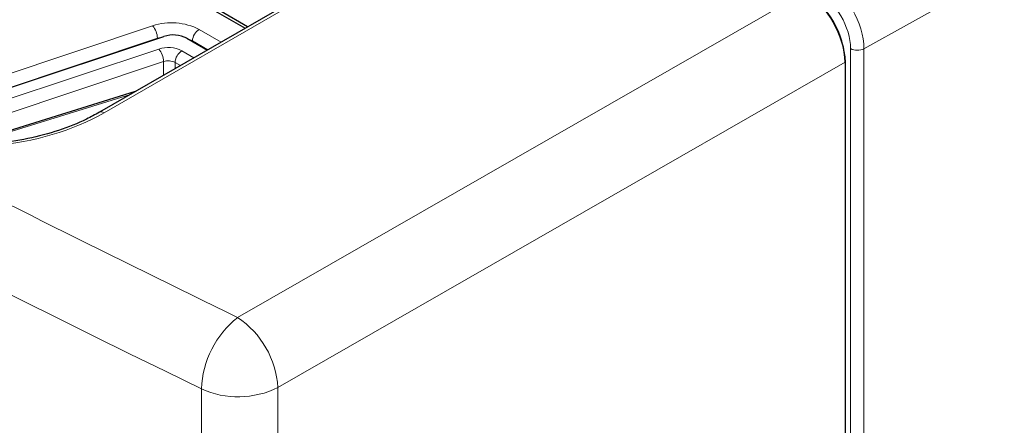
# Paper-space layout 'Blatt2' of a CAD drawing. Header units: millimetres. Extents: x 5 to 418, y 2 to 292.
# Tile 46 of 84: x 116.23 to 136.91, y 193.04 to 201.57. Entities that reach past the tile are written whole.
import ezdxf

# ---------------------------------------------------------------- set-up
doc = ezdxf.new("R2010")
doc.units = ezdxf.units.MM

psp = doc.layouts.new('Blatt2')

# ---------------------------------------------------------------- linework, layer by layer
at = {"color": 7, "linetype": 'Continuous', "lineweight": 18}
for p, q in [((163.099, 217.177), (133.96, 200.955)), ((127.556, 205.122), (118.004, 199.608)), ((120.808, 195.307), (132.717, 202.142)), ((113.048, 199.444), (119.024, 201.436)), ((119.124, 201.175), (113.148, 199.183)), ((119.124, 201.175), (119.125, 201.166)), ((120.001, 201.362), (120.463, 201.095)), ((120.182, 200.933), (119.86, 201.119)), ((119.86, 201.119), (119.86, 201.109)), ((133.679, 115.689), (133.679, 200.956)), ((133.96, 200.955), (133.96, 115.688)), ((113.561, 199.084), (119.153, 200.948)), ((119.636, 200.912), (119.891, 200.765)), ((119.253, 200.685), (114.152, 198.985)), ((119.253, 200.397), (119.253, 200.685)), ((119.495, 200.667), (119.495, 200.536)), ((119.608, 200.601), (119.495, 200.667)), ((133.565, 200.673), (121.654, 193.837)), ((133.571, 200.675), (133.565, 200.672)), ((118.557, 199.995), (115.127, 198.93)), ((120.048, 187.581), (120.048, 193.807)), ((121.654, 193.837), (121.654, 187.676))]:
    psp.add_line(p, q, dxfattribs=at)
at = {"color": 7, "linetype": 'Continuous', "lineweight": 25}
for p, q in [((127.456, 205.132), (117.906, 199.619)), ((120.037, 201.921), (120.966, 201.385)), ((121.016, 201.414), (120.461, 201.734)), ((113.285, 199.22), (119.262, 201.212)), ((119.745, 201.176), (120.174, 200.928)), ((133.565, 200.673), (133.565, 115.437)), ((133.571, 116.082), (133.571, 200.675)), ((118.66, 200.054), (115.022, 198.925))]:
    psp.add_line(p, q, dxfattribs=at)
at = {"color": 7, "linetype": 'Continuous', "lineweight": 18, "flags": 128}
for points in [[(119.241, 201.205), (119.214, 201.2), (119.124, 201.175)], [(119.86, 201.119), (119.784, 201.157), (119.764, 201.165)]]:
    psp.add_lwpolyline(points, dxfattribs=at)
at = {"color": 7, "linetype": 'Continuous', "lineweight": 25}
for centre, radius, start, end in [((131.728, 200.591), 1.844, 2.6055, 57.3945), ((119.459, 200.617), 0.627, 62.9385, 108.3691)]:
    psp.add_arc(centre, radius, start, end, dxfattribs=at)
at = {"color": 7, "linetype": 'Continuous', "lineweight": 18}
for centre, radius, start, end in [((119.424, 200.232), 1.268, 62.9385, 108.3691), ((118.709, 201.165), 0.415, 1.3792, 40.6263), ((120.167, 201.102), 0.308, 122.6523, 176.7703), ((119.351, 200.353), 0.627, 62.9385, 108.3691), ((133.821, 201.23), 0.308, 242.6574, 296.753), ((118.839, 200.678), 0.415, 0.9539, 40.6395), ((119.802, 200.653), 0.307, 122.6055, 177.3945), ((119.352, 200.388), 0.313, 62.9385, 108.3691), ((117.946, 199.536), 0.0922, 51.2135, 115.7614), ((122.046, 193.738), 1.998, 128.2462, 178.0121), ((119.75, 193.72), 1.908, 3.5027, 56.3014), ((120.821, 195.511), 1.871, 245.6212, 296.4635)]:
    psp.add_arc(centre, radius, start, end, dxfattribs=at)
for centre, major_axis, ratio, start_param, end_param in [((365.431, 366.688), (379.985, 5.827), 0.587244, 3.834585, 4.001386), ((133.114, 201.446), (-0.597, 1.041), 0.575692, 3.928466, 5.481812), ((132.972, 201.364), (-0.5, 0.866), 0.577378, 3.92691, 5.480256), ((115.086, 201.353), (4.2, 0.065), 0.587275, 4.218066, 5.471299), ((365.416, 367.659), (378.785, 5.828), 0.587275, 3.97449, 4.001356)]:
    psp.add_ellipse(centre, major_axis=major_axis, ratio=ratio, start_param=start_param, end_param=end_param, dxfattribs=at)
at = {"color": 7, "linetype": 'Continuous', "lineweight": 25}
psp.add_ellipse((132.716, 201.163), major_axis=(-0.6, 1.039), ratio=0.577587, start_param=3.927194, end_param=5.497635, dxfattribs=at)
psp.add_open_spline([(117.906, 199.619), (117.817, 199.57), (117.555, 199.427), (117.059, 199.229), (116.41, 199.054), (115.717, 198.947), (115.004, 198.911), (114.294, 198.95), (113.682, 199.045), (113.328, 199.142), (113.187, 199.181)], degree=3, knots=[0, 0, 0, 0, 0.0723452, 0.211036, 0.3500491, 0.4892666, 0.6286209, 0.7680066, 0.9072798, 1, 1, 1, 1], dxfattribs=at)

doc.saveas('drawing.dxf')
